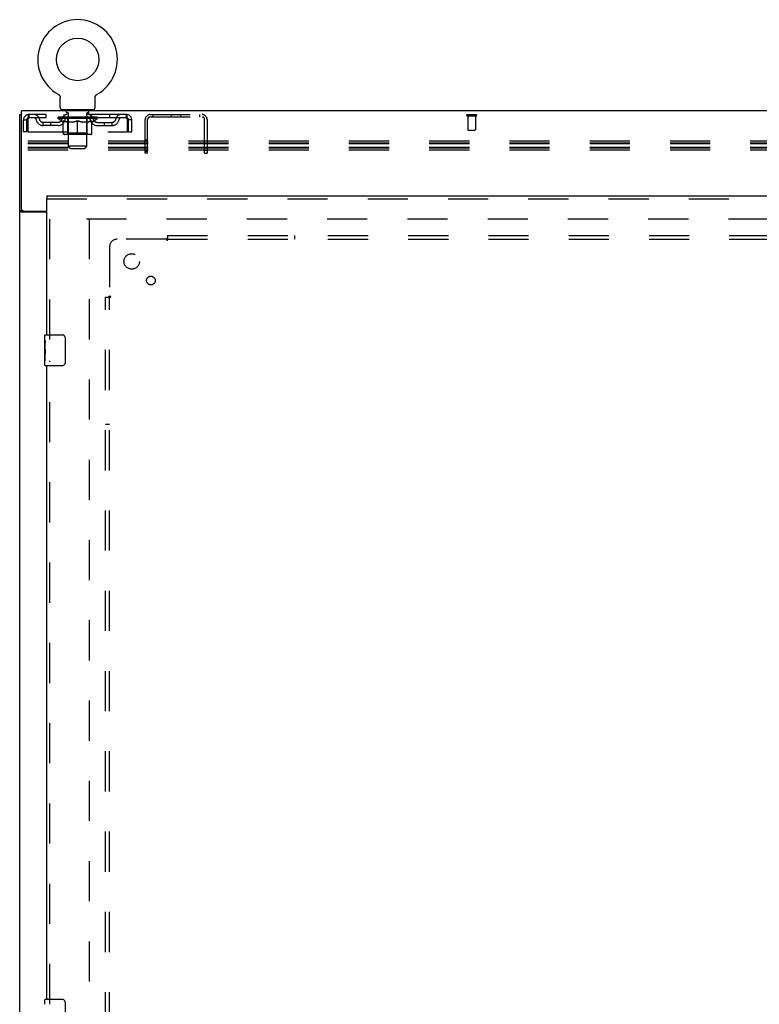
# Model space of a CAD drawing. Header units: inches. Extents: x 0 to 236, y 0 to 153.
# Tile 47 of 95: x 53 to 77, y 66 to 98. Entities that reach past the tile are written whole.
import ezdxf

# ---------------------------------------------------------------- set-up
doc = ezdxf.new("R2010")
doc.units = ezdxf.units.IN
doc.header["$LTSCALE"] = 12.986111
doc.header["$MEASUREMENT"] = 0
doc.linetypes.add('HIDDEN', pattern=[0.2, 0.1, -0.1])
doc.layers.get('0').update_dxf_attribs({"linetype": 'CONTINUOUS'})
for name, color, linetype in [('DEFAULT_2', 8, 'HIDDEN'), ('DOOR_3_ASSEMBLY', 7, 'CONTINUOUS'), ('SUBPANELS', 7, 'CONTINUOUS')]:
    doc.layers.add(name, color=color, linetype=linetype)

msp = doc.modelspace()

# ---------------------------------------------------------------- linework, layer by layer
at = {"color": 7, "linetype": 'Continuous'}
for p, q in [((54.353, 95.565), (54.353, 95.565)), ((54.353, 95.565), (54.357, 95.562)), ((54.354, 95.564), (54.356, 95.563)), ((54.357, 95.562), (54.362, 95.559)), ((54.362, 95.559), (54.366, 95.556)), ((54.366, 95.557), (54.37, 95.553)), ((54.37, 95.554), (54.374, 95.55)), ((54.374, 95.55), (54.378, 95.547)), ((54.378, 95.547), (54.381, 95.543)), ((54.381, 95.544), (54.385, 95.54)), ((54.385, 95.54), (54.389, 95.536)), ((54.388, 95.536), (54.392, 95.532)), ((54.392, 95.533), (54.395, 95.528)), ((54.395, 95.529), (54.398, 95.524)), ((54.398, 95.525), (54.401, 95.52)), ((54.401, 95.52), (54.404, 95.516)), ((54.404, 95.516), (54.406, 95.512)), ((54.406, 95.512), (54.409, 95.507)), ((54.409, 95.507), (54.411, 95.503)), ((54.411, 95.503), (54.413, 95.498)), ((54.413, 95.498), (54.415, 95.493)), ((54.415, 95.494), (54.417, 95.489)), ((54.417, 95.489), (54.419, 95.484)), ((54.419, 95.484), (54.42, 95.479)), ((54.42, 95.479), (54.422, 95.474)), ((54.422, 95.474), (54.423, 95.469)), ((54.423, 95.469), (54.424, 95.464)), ((54.424, 95.464), (54.424, 95.459)), ((54.424, 95.459), (54.425, 95.454)), ((54.426, 95.444), (54.426, 95.44)), ((54.426, 95.126), (54.426, 95.44)), ((55.551, 95.449), (55.552, 95.454)), ((55.551, 95.126), (55.551, 95.44)), ((55.552, 95.459), (55.553, 95.464)), ((55.552, 95.454), (55.552, 95.459)), ((55.553, 95.464), (55.554, 95.469)), ((55.554, 95.469), (55.555, 95.474)), ((55.555, 95.474), (55.556, 95.479)), ((55.556, 95.479), (55.558, 95.484)), ((55.558, 95.484), (55.559, 95.489)), ((55.559, 95.489), (55.561, 95.494)), ((55.561, 95.493), (55.563, 95.498)), ((55.563, 95.498), (55.565, 95.503)), ((55.565, 95.503), (55.568, 95.507)), ((55.568, 95.507), (55.57, 95.512)), ((55.57, 95.512), (55.573, 95.516)), ((55.573, 95.516), (55.576, 95.52)), ((55.576, 95.52), (55.579, 95.525)), ((55.578, 95.524), (55.582, 95.529)), ((55.582, 95.528), (55.585, 95.533)), ((55.585, 95.532), (55.588, 95.536)), ((55.588, 95.536), (55.592, 95.54)), ((55.592, 95.54), (55.595, 95.544)), ((55.595, 95.543), (55.599, 95.547)), ((55.599, 95.547), (55.603, 95.55)), ((55.603, 95.55), (55.607, 95.554)), ((55.607, 95.553), (55.611, 95.557)), ((55.611, 95.556), (55.615, 95.559)), ((55.615, 95.559), (55.619, 95.562)), ((55.615, 95.559), (55.616, 95.56)), ((55.619, 95.562), (55.624, 95.565)), ((55.621, 95.563), (55.622, 95.564)), ((55.624, 95.565), (55.624, 95.565)), ((53.176, 91.839), (53.176, 95.027)), ((171.051, 95.027), (53.176, 95.027)), ((54.488, 95.057), (54.488, 95.027)), ((55.488, 95.057), (54.488, 95.057)), ((55.488, 95.057), (55.488, 95.027)), ((53.113, 11.152), (53.113, 94.902)), ((53.113, 94.902), (53.176, 94.902)), ((53.211, 91.783), (53.113, 91.783)), ((53.238, 91.777), (53.988, 91.777)), ((53.988, 91.745), (53.174, 91.745))]:
    msp.add_line(p, q, dxfattribs=at)
for points in [[(54.425, 95.454), (54.426, 95.449), (54.426, 95.444)], [(55.551, 95.44), (55.551, 95.444), (55.551, 95.449)], [(55.551, 95.44), (55.551, 95.444), (55.551, 95.449)], [(53.145, 91.759), (53.141, 91.761), (53.137, 91.762), (53.134, 91.764), (53.131, 91.765), (53.128, 91.766), (53.125, 91.768), (53.123, 91.77), (53.12, 91.771), (53.118, 91.773), (53.117, 91.774), (53.116, 91.776), (53.115, 91.778), (53.114, 91.779), (53.113, 91.781), (53.113, 91.783)], [(53.174, 91.745), (53.172, 91.747), (53.169, 91.748), (53.167, 91.75), (53.163, 91.752), (53.16, 91.753), (53.156, 91.755), (53.152, 91.756), (53.145, 91.759)]]:
    msp.add_lwpolyline(points, dxfattribs=at)
at = {"color": 3, "linetype": 'Continuous'}
for points in [[(53.251, 91.769), (53.248, 91.771), (53.246, 91.772), (53.244, 91.774), (53.242, 91.775), (53.241, 91.777)], [(53.269, 91.745), (53.269, 91.747), (53.269, 91.749), (53.269, 91.751), (53.269, 91.753), (53.268, 91.754), (53.267, 91.756), (53.266, 91.758), (53.264, 91.759), (53.263, 91.761), (53.261, 91.762), (53.259, 91.764), (53.257, 91.765), (53.255, 91.767), (53.251, 91.769)]]:
    msp.add_lwpolyline(points, dxfattribs=at)
at = {"color": 7, "linetype": 'Continuous'}
msp.add_circle((54.988, 96.685), 0.688, dxfattribs=at)
for centre, radius, start, end in [((54.988, 96.685), 1.288, 299.5053, 240.4947), ((54.495, 95.126), 0.069, 180, 265), ((55.482, 95.126), 0.069, 275, 360), ((53.238, 91.839), 0.0625, 180, 270)]:
    msp.add_arc(centre, radius, start, end, dxfattribs=at)
at = {"layer": 'DEFAULT_2', "color": 8, "linetype": 'HIDDEN'}
for p, q in [((54.36, 95.56), (54.362, 95.559)), ((54.585, 95.057), (54.585, 95.027)), ((54.623, 94.967), (54.623, 95.047)), ((54.693, 94.957), (54.633, 94.957)), ((54.688, 93.876), (54.688, 94.947)), ((55.343, 94.957), (55.283, 94.957)), ((55.288, 93.876), (55.288, 94.947)), ((55.353, 94.967), (55.353, 95.047)), ((55.391, 95.057), (55.391, 95.027)), ((53.238, 94.339), (53.238, 94.735)), ((53.238, 94.735), (53.342, 94.735)), ((53.342, 94.339), (53.342, 94.735)), ((53.372, 94.735), (53.372, 94.339)), ((53.405, 94.902), (53.405, 94.798)), ((56.571, 94.902), (53.405, 94.902)), ((56.571, 94.798), (53.405, 94.798)), ((53.874, 94.547), (53.874, 94.651)), ((54.357, 94.651), (53.874, 94.651)), ((53.957, 94.902), (53.957, 94.798)), ((54.124, 94.547), (54.124, 94.651)), ((54.355, 94.772), (54.355, 94.819)), ((54.514, 94.66), (54.355, 94.772)), ((55.622, 94.772), (54.355, 94.772)), ((54.365, 94.812), (54.365, 94.819)), ((54.373, 94.809), (54.373, 94.812)), ((54.373, 94.809), (55.603, 94.809)), ((54.382, 94.809), (54.382, 94.812)), ((54.383, 94.809), (54.383, 94.812)), ((54.393, 94.812), (54.393, 94.819)), ((54.409, 94.809), (54.409, 94.812)), ((54.411, 94.809), (54.411, 94.812)), ((54.44, 94.812), (54.44, 94.819)), ((54.454, 94.809), (54.454, 94.812)), ((54.457, 94.809), (54.457, 94.812)), ((54.661, 94.812), (54.46, 94.812)), ((54.503, 94.812), (54.503, 94.819)), ((54.505, 94.809), (54.505, 94.812)), ((54.505, 94.809), (54.505, 94.812)), ((54.508, 94.809), (54.508, 94.812)), ((54.514, 94.66), (54.525, 94.66)), ((54.515, 94.809), (54.515, 94.812)), ((54.516, 94.809), (54.516, 94.812)), ((54.519, 94.809), (54.519, 94.812)), ((54.522, 94.809), (54.522, 94.813)), ((54.525, 94.297), (54.525, 94.704)), ((54.527, 94.809), (54.527, 94.812)), ((54.541, 94.809), (54.541, 94.812)), ((54.551, 94.798), (54.551, 94.902)), ((54.559, 94.809), (54.559, 94.814)), ((54.559, 94.809), (54.559, 94.812)), ((54.58, 94.809), (54.58, 94.812)), ((54.58, 94.809), (54.58, 94.812)), ((54.581, 94.812), (54.581, 94.819)), ((54.591, 94.809), (54.591, 94.812)), ((54.595, 94.809), (54.595, 94.812)), ((54.604, 94.809), (54.604, 94.812)), ((54.616, 94.809), (54.616, 94.816)), ((54.631, 94.809), (54.631, 94.812)), ((54.634, 94.809), (54.634, 94.812)), ((54.661, 94.809), (54.661, 94.812)), ((54.728, 94.812), (54.666, 94.812)), ((54.847, 94.66), (54.667, 94.66)), ((54.672, 94.812), (54.672, 94.819)), ((54.676, 94.3), (54.676, 94.769)), ((54.678, 94.809), (54.678, 94.812)), ((54.683, 94.809), (54.683, 94.812)), ((54.689, 94.809), (54.689, 94.817)), ((54.693, 94.809), (54.693, 94.812)), ((54.704, 94.809), (54.704, 94.812)), ((54.728, 94.809), (54.728, 94.812)), ((54.803, 94.812), (54.744, 94.812)), ((54.764, 94.809), (54.764, 94.812)), ((54.772, 94.812), (54.772, 94.819)), ((54.775, 94.809), (54.775, 94.812)), ((54.778, 94.809), (54.778, 94.818)), ((54.781, 94.809), (54.781, 94.812)), ((54.788, 94.809), (54.788, 94.812)), ((54.803, 94.809), (54.803, 94.812)), ((54.884, 94.812), (54.829, 94.812)), ((54.842, 94.809), (54.842, 94.812)), ((54.874, 94.812), (54.988, 94.819)), ((54.878, 94.812), (54.878, 94.819)), ((54.879, 94.818), (54.878, 94.819)), ((54.879, 94.812), (54.879, 94.818)), ((54.879, 94.809), (54.879, 94.812)), ((54.883, 94.809), (54.883, 94.812)), ((54.884, 94.809), (54.884, 94.812)), ((54.884, 94.809), (54.884, 94.812)), ((54.967, 94.812), (54.919, 94.812)), ((54.925, 94.809), (54.925, 94.812)), ((54.967, 94.809), (54.967, 94.812)), ((54.986, 94.809), (54.986, 94.812)), ((54.986, 94.809), (54.986, 94.812)), ((54.986, 94.812), (54.986, 94.812)), ((54.988, 94.812), (54.988, 94.819)), ((54.988, 94.26), (54.988, 94.704)), ((54.991, 94.809), (54.991, 94.812)), ((54.991, 94.809), (54.991, 94.812)), ((54.991, 94.812), (54.991, 94.812)), ((54.993, 94.812), (55.057, 94.812)), ((55.009, 94.809), (55.009, 94.812)), ((55.025, 94.812), (55.025, 94.816)), ((55.025, 94.816), (55.103, 94.812)), ((55.046, 94.812), (55.046, 94.815)), ((55.052, 94.809), (55.052, 94.812)), ((55.092, 94.809), (55.092, 94.812)), ((55.093, 94.809), (55.093, 94.812)), ((55.093, 94.812), (55.147, 94.812)), ((55.094, 94.809), (55.094, 94.812)), ((55.098, 94.812), (55.098, 94.819)), ((55.098, 94.818), (55.098, 94.819)), ((55.098, 94.812), (55.098, 94.818)), ((55.098, 94.809), (55.098, 94.812)), ((55.309, 94.66), (55.13, 94.66)), ((55.134, 94.809), (55.134, 94.812)), ((55.173, 94.809), (55.173, 94.812)), ((55.173, 94.812), (55.232, 94.812)), ((55.189, 94.809), (55.189, 94.812)), ((55.196, 94.809), (55.196, 94.812)), ((55.199, 94.809), (55.199, 94.818)), ((55.201, 94.809), (55.201, 94.812)), ((55.205, 94.812), (55.205, 94.819)), ((55.212, 94.809), (55.212, 94.812)), ((55.248, 94.809), (55.248, 94.812)), ((55.248, 94.812), (55.31, 94.812)), ((55.272, 94.809), (55.272, 94.812)), ((55.283, 94.809), (55.283, 94.812)), ((55.287, 94.809), (55.287, 94.817)), ((55.293, 94.809), (55.293, 94.812)), ((55.298, 94.809), (55.298, 94.812)), ((55.301, 94.3), (55.301, 94.769)), ((55.305, 94.812), (55.305, 94.819)), ((55.315, 94.809), (55.315, 94.812)), ((55.315, 94.812), (55.517, 94.812)), ((55.342, 94.809), (55.342, 94.812)), ((55.346, 94.809), (55.346, 94.812)), ((55.361, 94.809), (55.361, 94.816)), ((55.372, 94.809), (55.372, 94.812)), ((55.382, 94.809), (55.382, 94.812)), ((55.386, 94.809), (55.386, 94.812)), ((55.395, 94.812), (55.395, 94.819)), ((55.397, 94.809), (55.397, 94.812)), ((55.397, 94.809), (55.397, 94.812)), ((55.417, 94.809), (55.417, 94.814)), ((55.418, 94.809), (55.418, 94.812)), ((55.426, 94.798), (55.426, 94.902)), ((55.436, 94.809), (55.436, 94.812)), ((55.45, 94.809), (55.45, 94.812)), ((55.452, 94.297), (55.452, 94.704)), ((55.452, 94.66), (55.462, 94.66)), ((55.454, 94.809), (55.454, 94.813)), ((55.458, 94.809), (55.458, 94.812)), ((55.461, 94.809), (55.461, 94.812)), ((55.461, 94.809), (55.461, 94.812)), ((55.462, 94.66), (55.622, 94.772)), ((55.468, 94.809), (55.468, 94.812)), ((55.471, 94.809), (55.471, 94.812)), ((55.472, 94.809), (55.472, 94.812)), ((55.473, 94.812), (55.473, 94.819)), ((55.52, 94.809), (55.52, 94.812)), ((55.522, 94.809), (55.522, 94.812)), ((55.537, 94.812), (55.537, 94.819)), ((55.565, 94.809), (55.565, 94.812)), ((55.567, 94.809), (55.567, 94.812)), ((55.583, 94.812), (55.583, 94.819)), ((55.593, 94.809), (55.593, 94.812)), ((55.594, 94.809), (55.594, 94.812)), ((55.603, 94.809), (55.603, 94.812)), ((55.612, 94.812), (55.612, 94.819)), ((55.62, 94.651), (56.103, 94.651)), ((55.622, 94.772), (55.622, 94.819)), ((55.853, 94.547), (55.853, 94.651)), ((56.02, 94.902), (56.02, 94.798)), ((56.103, 94.547), (56.103, 94.651)), ((56.571, 94.798), (56.571, 94.902)), ((56.604, 94.339), (56.604, 94.735)), ((56.634, 94.339), (56.634, 94.735)), ((56.738, 94.735), (56.634, 94.735)), ((56.738, 94.339), (56.738, 94.735)), ((57.176, 93.652), (57.176, 94.744)), ((57.254, 93.652), (57.254, 94.744)), ((57.334, 94.902), (59.018, 94.902)), ((57.334, 94.824), (59.018, 94.824)), ((57.417, 94.902), (57.417, 94.824)), ((58.028, 94.824), (58.028, 94.902)), ((58.324, 94.824), (58.324, 94.902)), ((58.935, 94.902), (58.935, 94.824)), ((59.098, 93.652), (59.098, 94.744)), ((59.176, 94.744), (59.176, 93.652)), ((67.596, 94.902), (67.88, 94.902)), ((67.596, 94.859), (67.88, 94.859)), ((67.614, 94.859), (67.614, 94.412)), ((67.862, 94.859), (67.862, 94.412)), ((53.342, 94.339), (53.238, 94.339)), ((53.372, 94.339), (56.604, 94.339)), ((54.357, 94.547), (53.874, 94.547)), ((54.676, 94.3), (54.636, 94.26)), ((55.301, 94.3), (54.676, 94.3)), ((55.301, 94.3), (55.341, 94.26)), ((55.62, 94.547), (56.103, 94.547)), ((56.634, 94.339), (56.738, 94.339)), ((67.624, 94.402), (67.852, 94.402)), ((135.191, 94.042), (53.113, 94.042)), ((135.191, 93.981), (53.113, 93.981)), ((55.415, 94.26), (54.562, 94.26)), ((57.176, 94.089), (57.254, 94.089)), ((59.098, 94.05), (59.176, 94.05)), ((135.191, 93.96), (53.113, 93.96)), ((135.191, 93.838), (53.113, 93.838)), ((135.191, 93.816), (53.113, 93.816)), ((135.191, 93.755), (53.113, 93.755)), ((54.757, 93.807), (54.688, 93.876)), ((55.288, 93.876), (54.688, 93.876)), ((54.757, 93.807), (55.219, 93.807)), ((55.219, 93.807), (55.288, 93.876)), ((57.176, 93.714), (57.254, 93.714)), ((59.098, 93.754), (59.176, 93.754)), ((57.254, 93.652), (57.176, 93.652)), ((59.098, 93.652), (59.176, 93.652)), ((55.27, 91.527), (90.238, 91.527)), ((55.363, 91.526), (55.363, 18.527))]:
    msp.add_line(p, q, dxfattribs=at)
for points in [[(53.405, 94.902), (53.403, 94.9), (53.401, 94.897), (53.398, 94.892), (53.396, 94.885), (53.394, 94.876), (53.391, 94.865), (53.389, 94.853), (53.386, 94.839), (53.384, 94.823), (53.382, 94.807), (53.379, 94.79), (53.377, 94.772), (53.375, 94.753), (53.372, 94.735)], [(53.405, 94.798), (53.403, 94.797), (53.401, 94.796), (53.398, 94.794), (53.396, 94.791), (53.394, 94.788), (53.391, 94.784), (53.389, 94.779), (53.386, 94.774), (53.384, 94.768), (53.382, 94.762), (53.379, 94.755), (53.377, 94.749), (53.375, 94.742), (53.372, 94.735)], [(54.525, 94.704), (54.551, 94.694), (54.576, 94.685), (54.601, 94.677), (54.626, 94.67), (54.65, 94.665), (54.675, 94.66)], [(54.667, 94.66), (54.644, 94.665), (54.62, 94.671), (54.597, 94.677), (54.573, 94.685), (54.549, 94.693), (54.525, 94.703)], [(54.837, 94.66), (54.862, 94.665), (54.887, 94.67), (54.912, 94.677), (54.937, 94.685), (54.963, 94.694), (54.988, 94.704)], [(54.988, 94.702), (54.964, 94.693), (54.94, 94.684), (54.917, 94.677), (54.893, 94.67), (54.87, 94.665), (54.847, 94.66)], [(54.988, 94.704), (55.014, 94.694), (55.04, 94.685), (55.065, 94.677), (55.09, 94.67), (55.115, 94.665), (55.139, 94.66)], [(55.13, 94.66), (55.106, 94.665), (55.083, 94.67), (55.06, 94.677), (55.036, 94.684), (55.012, 94.693), (54.988, 94.702)], [(55.302, 94.66), (55.327, 94.665), (55.351, 94.67), (55.376, 94.677), (55.401, 94.685), (55.426, 94.694), (55.452, 94.704)], [(55.452, 94.703), (55.427, 94.693), (55.403, 94.685), (55.379, 94.677), (55.356, 94.67), (55.333, 94.665), (55.309, 94.66)], [(56.604, 94.735), (56.602, 94.753), (56.6, 94.772), (56.597, 94.79), (56.595, 94.807), (56.593, 94.823), (56.59, 94.839), (56.588, 94.853), (56.585, 94.865), (56.583, 94.876), (56.581, 94.885), (56.578, 94.892), (56.576, 94.897), (56.574, 94.9), (56.571, 94.902)], [(56.604, 94.735), (56.602, 94.742), (56.6, 94.749), (56.597, 94.755), (56.595, 94.762), (56.593, 94.768), (56.59, 94.774), (56.588, 94.779), (56.585, 94.784), (56.583, 94.788), (56.581, 94.791), (56.578, 94.794), (56.576, 94.796), (56.574, 94.797), (56.571, 94.798)]]:
    msp.add_lwpolyline(points, dxfattribs=at)
for centre, radius, start, end in [((54.495, 95.126), 0.069, 265, 270), ((54.613, 95.047), 0.01, 0, 90), ((54.633, 94.967), 0.01, 180, 270), ((54.678, 94.947), 0.01, 0, 90), ((55.298, 94.947), 0.01, 90, 180), ((55.343, 94.967), 0.01, 270, 360), ((55.363, 95.047), 0.01, 90, 180), ((55.482, 95.126), 0.069, 270, 275), ((53.405, 94.735), 0.167, 90, 180), ((53.405, 94.735), 0.063, 90, 180), ((53.585, 94.735), 0.167, 8.0716, 90), ((53.585, 94.735), 0.0625, 7.9863, 90), ((53.874, 94.776), 0.229, 187.9863, 270), ((53.874, 94.776), 0.125, 188.0716, 270), ((54.357, 94.776), 0.125, 270, 351.9284), ((54.357, 94.776), 0.229, 270, 352.0137), ((54.646, 94.735), 0.167, 90, 171.9284), ((54.645, 94.735), 0.0625, 90, 172.0137), ((54.636, 94.769), 0.0398, 0, 90), ((55.341, 94.769), 0.0398, 90, 180), ((55.331, 94.735), 0.167, 8.0716, 90), ((55.331, 94.735), 0.0625, 7.9863, 90), ((55.62, 94.776), 0.229, 187.9863, 270), ((55.62, 94.776), 0.125, 188.0716, 270), ((56.103, 94.776), 0.125, 270, 351.9284), ((56.103, 94.776), 0.229, 270, 352.0137), ((56.392, 94.735), 0.167, 90, 171.9284), ((56.392, 94.735), 0.0625, 90, 172.0137), ((56.571, 94.735), 0.167, 0, 90), ((56.571, 94.735), 0.063, 0, 90), ((57.334, 94.744), 0.158, 90, 180), ((57.334, 94.744), 0.08, 90, 180), ((59.018, 94.744), 0.158, 0, 90), ((59.018, 94.744), 0.08, 0, 90), ((67.596, 94.88), 0.0215, 90, 270), ((67.88, 94.88), 0.0215, 270, 90), ((54.562, 94.297), 0.0371, 180, 270), ((55.415, 94.297), 0.0371, 270, 360), ((67.624, 94.412), 0.01, 180, 270), ((67.852, 94.412), 0.01, 270, 360)]:
    msp.add_arc(centre, radius, start, end, dxfattribs=at)
for centre, major_axis, ratio, start_param, end_param in [((54.335, 94.807), (0.198, 0), 0.060556, 0.430652, 1.470503), ((54.988, 94.819), (0.633, 0.007), 0.05963, 2.96643, 3.140963), ((54.988, 94.819), (0.633, 0), 0.060556, -3.141593, -2.96706), ((54.335, 94.8), (0.198, 0.002), 0.05963, 1.376596, 1.469874), ((54.379, 94.807), (0.198, -0.002), 0.05963, 0.605815, 1.645666), ((54.311, 94.807), (0.198, 0.002), 0.05963, 0.25549, 1.295341), ((54.988, 94.819), (0.633, 0.013), 0.05688, 2.791345, 2.965878), ((54.988, 94.819), (0.633, -0.007), 0.05963, -2.96643, -2.791898), ((54.379, 94.8), (0.198, 0), 0.060556, 1.551758, 1.645036), ((54.311, 94.8), (0.198, 0.004), 0.05688, 1.20151, 1.294789), ((54.381, 94.802), (0.164, 0.002), 0.05963, 1.065228, 1.614276), ((54.361, 94.802), (0.164, 0.003), 0.05688, 0.890143, 1.43919), ((54.419, 94.802), (0.164, 0), 0.060556, 1.240391, 1.789438), ((54.442, 94.807), (0.198, -0.004), 0.05688, 0.7809, 1.820751), ((54.988, 94.819), (0.633, 0.019), 0.052395, 2.616403, 2.790936), ((54.307, 94.807), (0.198, 0.004), 0.05688, 0.080405, 1.120256), ((54.988, 94.819), (0.633, -0.013), 0.05688, -2.791345, -2.616812), ((54.442, 94.8), (0.198, -0.002), 0.05963, 1.72692, 1.820198), ((54.307, 94.8), (0.198, 0.006), 0.052395, 1.026568, 1.119847), ((54.36, 94.802), (0.164, 0.005), 0.052395, 0.715201, 1.264248), ((54.474, 94.802), (0.164, -0.002), 0.05963, 1.415553, 1.9646), ((54.521, 94.807), (0.198, -0.006), 0.052395, 0.955842, 1.995693), ((54.988, 94.819), (0.633, 0.025), 0.046319, 2.441654, 2.616187), ((54.988, 94.819), (0.633, -0.019), 0.052395, -2.616403, -2.44187), ((54.324, 94.807), (0.198, 0.006), 0.052395, -0.094537, 0.945314), ((54.521, 94.8), (0.198, -0.004), 0.05688, 1.902006, 1.995284), ((54.324, 94.8), (0.198, 0.008), 0.046319, 0.851819, 0.945098), ((54.379, 94.802), (0.164, 0.006), 0.046319, 0.540452, 1.089499), ((54.545, 94.802), (0.164, -0.003), 0.05688, 1.590638, 2.139686), ((54.615, 94.807), (0.198, -0.008), 0.046319, 1.130591, 2.170442), ((54.988, 94.819), (0.633, 0.029), 0.038841, 2.267123, 2.441656), ((54.988, 94.819), (0.633, -0.025), 0.046319, -2.441654, -2.267121), ((54.361, 94.807), (0.198, 0.008), 0.046319, -0.269286, 0.770565), ((54.615, 94.8), (0.198, -0.006), 0.052395, 2.076947, 2.170226), ((54.361, 94.8), (0.198, 0.009), 0.038841, 0.677289, 0.770567), ((54.416, 94.802), (0.164, 0.008), 0.038841, 0.365921, 0.914969), ((54.63, 94.802), (0.164, -0.005), 0.052395, 1.76558, 2.314627), ((54.72, 94.807), (0.198, -0.009), 0.038841, 1.305122, 2.344973), ((54.988, 94.819), (0.633, 0.033), 0.030195, 2.09281, 2.267343), ((54.417, 94.807), (0.198, 0.009), 0.038841, -0.443817, 0.596034), ((54.988, 94.819), (0.633, -0.029), 0.038841, -2.267123, -2.092591), ((54.72, 94.8), (0.198, -0.008), 0.046319, 2.251696, 2.344975), ((54.417, 94.8), (0.198, 0.01), 0.030195, 0.502975, 0.596254), ((54.47, 94.802), (0.164, 0.009), 0.030195, 0.191608, 0.740655), ((54.725, 94.802), (0.164, -0.006), 0.046319, 1.940329, 2.489376), ((54.491, 94.807), (0.198, 0.01), 0.030195, -0.61813, 0.421721), ((54.833, 94.807), (0.198, -0.01), 0.030195, 1.479435, 2.519286), ((54.988, 94.819), (0.633, 0.036), 0.020645, 1.918687, 2.09322), ((54.988, 94.819), (0.633, -0.033), 0.030195, -2.09281, -1.918277), ((54.833, 94.8), (0.198, -0.009), 0.038841, 2.426227, 2.519505), ((54.491, 94.8), (0.198, 0.011), 0.020645, 0.328852, 0.422131), ((54.54, 94.802), (0.164, 0.009), 0.020645, 0.017485, 0.566532), ((54.829, 94.802), (0.164, -0.008), 0.038841, 2.11486, 2.663907), ((54.58, 94.807), (0.198, 0.011), 0.020645, -0.792253, 0.247598), ((54.95, 94.807), (0.198, -0.011), 0.020645, 1.653558, 2.693409), ((54.988, 94.819), (0.633, 0.038), 0.010478, 1.744704, 1.919237), ((54.988, 94.819), (0.633, -0.036), 0.020645, -1.918687, -1.744154), ((54.95, 94.8), (0.198, -0.01), 0.030195, 2.60054, 2.693819), ((54.58, 94.8), (0.198, 0.012), 0.010478, 0.154869, 0.248148), ((54.624, 94.802), (0.164, 0.01), 0.010478, 6.126688, 6.675735), ((54.937, 94.802), (0.164, -0.009), 0.030195, 2.289173, 2.83822), ((54.681, 94.807), (0.198, 0.012), 0.010478, -0.966236, -0.000846), ((55.069, 94.807), (0.198, -0.012), 0.010478, 1.827541, 2.867392), ((54.988, 94.819), (0.633, -0.038), 0.010478, 4.538481, 4.720178), ((55.069, 94.8), (0.198, -0.011), 0.020645, 2.774664, 2.867942), ((55.047, 94.802), (0.164, -0.009), 0.020645, 2.463296, 3.012344), ((54.908, 94.807), (0.198, 0.012), 0.010478, 0.274201, 1.314052), ((54.821, 94.802), (0.164, 0.01), 0.010478, -0.000483, 0.504314), ((54.791, 94.8), (0.198, 0.012), 0.010478, 0.099668, 0.192946), ((54.988, 94.819), (0.633, 0.038), 0.010478, -1.571421, -1.396888), ((55.185, 94.8), (0.198, -0.012), 0.010478, 2.74231, 2.948646), ((55.155, 94.802), (0.164, -0.01), 0.010478, 2.637279, 3.14189), ((55.026, 94.807), (0.198, 0.011), 0.020645, 0.448184, 1.488034), ((54.93, 94.802), (0.164, 0.009), 0.020645, 0.129249, 0.678296), ((54.908, 94.8), (0.198, 0.011), 0.020645, 0.273651, 0.366929), ((54.988, 94.819), (0.633, 0.036), 0.020645, -1.397439, -1.222906), ((54.988, 94.819), (0.633, -0.038), 0.010478, 1.222355, 1.396888), ((55.296, 94.807), (0.198, -0.012), 0.010478, -3.140747, -2.175357), ((55.144, 94.807), (0.198, 0.01), 0.030195, 0.622307, 1.662158), ((55.039, 94.802), (0.164, 0.009), 0.030195, 0.303372, 0.852419), ((55.353, 94.802), (0.164, -0.01), 0.010478, 2.749043, 3.29809), ((55.397, 94.807), (0.198, -0.011), 0.020645, 2.893995, 3.933846), ((55.026, 94.8), (0.198, 0.01), 0.030195, 0.447774, 0.541052), ((55.397, 94.8), (0.198, -0.012), 0.010478, 2.893445, 2.986723), ((54.988, 94.819), (0.633, 0.033), 0.030195, -1.223315, -1.048783), ((54.988, 94.819), (0.633, -0.036), 0.020645, 1.048373, 1.222906), ((55.257, 94.807), (0.198, 0.009), 0.038841, 0.79662, 1.836471), ((55.148, 94.802), (0.164, 0.008), 0.038841, 0.477686, 1.026733), ((55.437, 94.802), (0.164, -0.009), 0.020645, 2.57506, 3.124108), ((55.486, 94.807), (0.198, -0.01), 0.030195, 2.719872, 3.759723), ((55.362, 94.807), (0.198, 0.008), 0.046319, 0.971151, 2.011002), ((55.144, 94.8), (0.198, 0.009), 0.038841, 0.622087, 0.715366), ((55.486, 94.8), (0.198, -0.011), 0.020645, 2.719462, 2.812741), ((54.988, 94.819), (0.633, 0.029), 0.038841, -1.049002, -0.874469), ((54.988, 94.819), (0.633, -0.033), 0.030195, 0.87425, 1.048783), ((55.251, 94.802), (0.164, 0.006), 0.046319, 0.652216, 1.201263), ((55.455, 94.807), (0.198, 0.006), 0.052395, 1.1459, 2.185751), ((55.507, 94.802), (0.164, -0.009), 0.030195, 2.400937, 2.949985), ((55.559, 94.807), (0.198, -0.009), 0.038841, 2.545558, 3.585409), ((55.347, 94.802), (0.164, 0.005), 0.052395, 0.826965, 1.376012), ((55.257, 94.8), (0.198, 0.008), 0.046319, 0.796618, 0.889896), ((55.559, 94.8), (0.198, -0.01), 0.030195, 2.545339, 2.638617), ((55.535, 94.807), (0.198, 0.004), 0.05688, 1.320842, 2.360692), ((54.988, 94.819), (0.633, 0.025), 0.046319, -0.874471, -0.699939), ((54.988, 94.819), (0.633, -0.029), 0.038841, 0.699936, 0.874469), ((55.615, 94.807), (0.198, -0.008), 0.046319, 2.371028, 3.410879), ((55.561, 94.802), (0.164, -0.008), 0.038841, 2.226624, 2.775671), ((55.597, 94.807), (0.198, 0.002), 0.05963, 1.495927, 2.535778), ((55.431, 94.802), (0.164, 0.003), 0.05688, 1.001907, 1.550954), ((55.652, 94.807), (0.198, -0.006), 0.052395, 2.196279, 3.23613), ((55.598, 94.802), (0.164, -0.006), 0.046319, 2.052093, 2.601141), ((55.362, 94.8), (0.198, 0.006), 0.052395, 0.971367, 1.064645), ((55.641, 94.807), (0.198, 0), 0.060556, 1.671089, 2.71094), ((55.615, 94.8), (0.198, -0.009), 0.038841, 2.371026, 2.464304), ((55.669, 94.807), (0.198, -0.004), 0.05688, 2.021337, 3.061188), ((54.988, 94.819), (0.633, 0.019), 0.052395, -0.699723, -0.52519), ((54.988, 94.819), (0.633, -0.025), 0.046319, 0.525406, 0.699939), ((55.666, 94.807), (0.198, -0.002), 0.05963, 1.846251, 2.886102), ((55.502, 94.802), (0.164, 0.002), 0.05963, 1.176993, 1.72604), ((55.616, 94.802), (0.164, -0.005), 0.052395, 1.877344, 2.426392), ((55.558, 94.802), (0.164, 0), 0.060556, 1.352155, 1.901202), ((55.616, 94.802), (0.164, -0.003), 0.05688, 1.702402, 2.25145), ((55.596, 94.802), (0.164, -0.002), 0.05963, 1.527317, 2.076364), ((55.455, 94.8), (0.198, 0.004), 0.05688, 1.146309, 1.239587), ((55.652, 94.8), (0.198, -0.008), 0.046319, 2.196495, 2.289773), ((54.988, 94.819), (0.633, 0.013), 0.05688, -0.524781, -0.350248), ((54.988, 94.819), (0.633, -0.019), 0.052395, 0.350657, 0.52519), ((55.535, 94.8), (0.198, 0.002), 0.05963, 1.321394, 1.414673), ((55.669, 94.8), (0.198, -0.006), 0.052395, 2.021746, 2.115024), ((54.988, 94.819), (0.633, 0.007), 0.05963, -0.349695, -0.175162), ((54.988, 94.819), (0.633, -0.013), 0.05688, 0.175715, 0.350248), ((55.597, 94.8), (0.198, 0), 0.060556, 1.496556, 1.589835), ((55.666, 94.8), (0.198, -0.004), 0.05688, 1.846804, 1.940083), ((55.641, 94.8), (0.198, -0.002), 0.05963, 1.671719, 1.764997), ((54.988, 94.819), (0.633, 0), 0.060556, -0.174533, 0), ((54.988, 94.819), (0.633, -0.007), 0.05963, 0.000629, 0.175162)]:
    msp.add_ellipse(centre, major_axis=major_axis, ratio=ratio, start_param=start_param, end_param=end_param, dxfattribs=at)
at = {"layer": 'DOOR_3_ASSEMBLY', "color": 7, "linetype": 'Continuous'}
for p, q in [((53.988, 92.277), (53.988, 92.173)), ((53.928, 87.616), (53.928, 87.762)), ((53.928, 87.358), (53.928, 87.615)), ((53.943, 87.777), (54.483, 87.777)), ((54.583, 87.677), (54.583, 86.877)), ((53.934, 87.559), (53.928, 87.559)), ((53.928, 87.392), (53.935, 87.392)), ((53.928, 86.792), (53.928, 87.355)), ((53.93, 87.329), (53.928, 87.329)), ((53.93, 87.331), (53.932, 87.309)), ((53.935, 87.392), (53.935, 87.528)), ((53.928, 87.197), (53.934, 87.197)), ((53.928, 87.161), (53.935, 87.161)), ((53.928, 87.098), (53.935, 87.098)), ((53.935, 86.931), (53.935, 87.161)), ((53.928, 86.931), (53.935, 86.931)), ((54.483, 86.777), (53.943, 86.777)), ((53.928, 66.116), (53.928, 66.262)), ((53.943, 66.277), (54.483, 66.277)), ((54.583, 66.177), (54.583, 65.377))]:
    msp.add_line(p, q, dxfattribs=at)
at = {"layer": 'DOOR_3_ASSEMBLY', "color": 3, "linetype": 'Continuous'}
for p, q in [((53.988, 92.277), (90.926, 92.277)), ((53.988, 87.777), (53.988, 92.173)), ((53.988, 66.277), (53.988, 86.777))]:
    msp.add_line(p, q, dxfattribs=at)
at = {"layer": 'DOOR_3_ASSEMBLY', "color": 8, "linetype": 'HIDDEN'}
for p, q in [((53.988, 92.173), (90.926, 92.173)), ((54.092, 87.622), (54.092, 92.173)), ((54.092, 66.122), (54.092, 86.932))]:
    msp.add_line(p, q, dxfattribs=at)
at = {"layer": 'DOOR_3_ASSEMBLY', "color": 7, "linetype": 'Continuous'}
for points in [[(53.928, 87.616), (53.928, 87.612), (53.929, 87.607), (53.929, 87.602), (53.931, 87.589)], [(54.577, 87.713), (54.579, 87.707), (54.58, 87.701), (54.582, 87.695), (54.582, 87.689), (54.583, 87.683), (54.583, 87.677)], [(53.928, 87.358), (53.928, 87.35), (53.929, 87.341), (53.93, 87.331)], [(53.931, 87.589), (53.932, 87.581), (53.933, 87.573), (53.934, 87.565)], [(53.932, 87.309), (53.933, 87.297), (53.933, 87.285), (53.934, 87.273), (53.935, 87.26), (53.935, 87.247), (53.935, 87.235), (53.935, 87.222), (53.935, 87.209), (53.934, 87.196), (53.933, 87.184), (53.933, 87.172)], [(53.934, 87.565), (53.934, 87.556), (53.935, 87.547), (53.935, 87.537), (53.935, 87.528)], [(54.583, 86.877), (54.583, 86.87), (54.582, 86.864), (54.582, 86.858), (54.58, 86.852), (54.579, 86.846), (54.577, 86.84)], [(54.577, 66.213), (54.579, 66.207), (54.58, 66.201), (54.582, 66.195), (54.582, 66.189), (54.583, 66.183), (54.583, 66.177)]]:
    msp.add_lwpolyline(points, dxfattribs=at)
for centre, radius, start, end in [((53.943, 87.762), 0.015, 90, 180), ((54.483, 87.677), 0.1, 21.1999, 90), ((53.943, 86.792), 0.015, 180, 270), ((54.483, 86.877), 0.1, 270, 338.7946), ((53.943, 66.262), 0.015, 90, 180), ((54.483, 66.177), 0.1, 21.1999, 90)]:
    msp.add_arc(centre, radius, start, end, dxfattribs=at)
msp.add_ellipse((54.191, 87.192), major_axis=(0.263, 0), ratio=0.432808, start_param=3.141593, end_param=3.321581, dxfattribs=at)
at = {"layer": 'SUBPANELS', "color": 8, "linetype": 'HIDDEN'}
for p, q in [((57.859, 90.87), (56.27, 90.87)), ((57.878, 90.889), (57.87, 90.882)), ((57.895, 90.995), (57.895, 90.909)), ((57.895, 90.995), (125.832, 90.995)), ((57.895, 90.829), (57.895, 90.909)), ((57.895, 90.87), (125.832, 90.87)), ((62.02, 90.87), (62.02, 90.995)), ((56.02, 90.62), (56.02, 89.031)), ((55.895, 21.058), (55.895, 88.995)), ((55.895, 88.995), (55.981, 88.995)), ((55.981, 88.995), (56.06, 88.995)), ((56.02, 21.058), (56.02, 88.995)), ((56.02, 84.87), (55.895, 84.87))]:
    msp.add_line(p, q, dxfattribs=at)
for points in [[(57.87, 90.882), (57.868, 90.88), (57.866, 90.878), (57.864, 90.876), (57.863, 90.874), (57.861, 90.872), (57.859, 90.87)], [(57.869, 90.857), (57.867, 90.859), (57.866, 90.862), (57.864, 90.864), (57.862, 90.866), (57.861, 90.868), (57.859, 90.87)], [(57.895, 90.829), (57.893, 90.83), (57.891, 90.831), (57.889, 90.832), (57.887, 90.833), (57.886, 90.834), (57.884, 90.836), (57.882, 90.837), (57.88, 90.839), (57.879, 90.841), (57.878, 90.843), (57.876, 90.845), (57.875, 90.847), (57.873, 90.849), (57.872, 90.852), (57.869, 90.857)], [(57.895, 90.909), (57.893, 90.906), (57.891, 90.904), (57.889, 90.902), (57.888, 90.9), (57.886, 90.898), (57.884, 90.896), (57.883, 90.894), (57.881, 90.892), (57.879, 90.891), (57.878, 90.889)], [(55.981, 88.995), (55.983, 88.997), (55.986, 88.999), (55.988, 89.001), (55.99, 89.002), (55.992, 89.004), (55.994, 89.006), (55.996, 89.007), (55.998, 89.009), (55.999, 89.011), (56.001, 89.012), (56.006, 89.018)], [(56.006, 89.018), (56.008, 89.019), (56.01, 89.021), (56.012, 89.024), (56.014, 89.025), (56.016, 89.027), (56.018, 89.029), (56.02, 89.031)], [(56.038, 89.018), (56.033, 89.021), (56.031, 89.023), (56.028, 89.024), (56.026, 89.026), (56.024, 89.027), (56.021, 89.029), (56.02, 89.031)], [(56.06, 88.995), (56.06, 88.997), (56.059, 88.999), (56.058, 89.001), (56.057, 89.003), (56.056, 89.004), (56.054, 89.006), (56.053, 89.008), (56.051, 89.009), (56.049, 89.011), (56.047, 89.012), (56.045, 89.014), (56.043, 89.015), (56.041, 89.017), (56.038, 89.018)]]:
    msp.add_lwpolyline(points, dxfattribs=at)
for centre, radius in [((56.738, 90.152), 0.25), ((57.357, 89.533), 0.141)]:
    msp.add_circle(centre, radius, dxfattribs=at)
msp.add_arc((56.27, 90.62), 0.25, 90, 180, dxfattribs=at)

doc.saveas('drawing.dxf')
